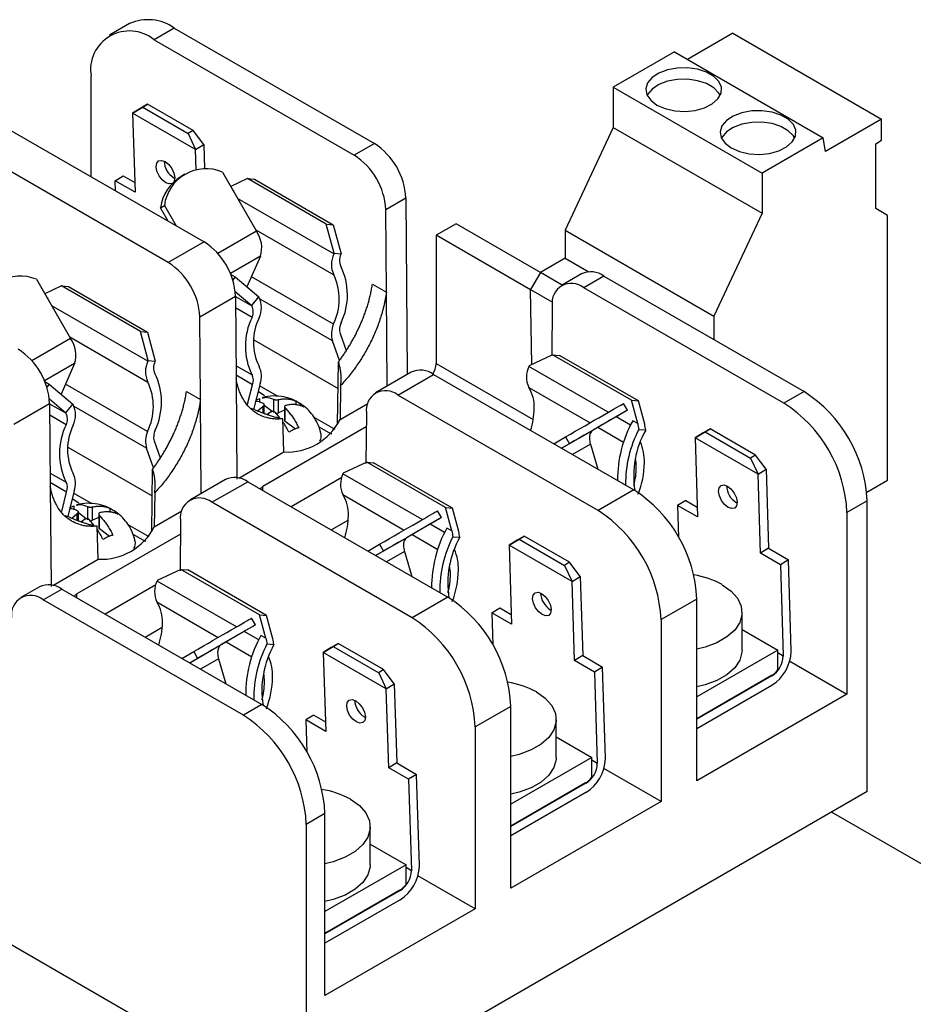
# Model space of a CAD drawing. Header units: millimetres. Extents: x 25 to 1092, y 25 to 838.
# Tile 18 of 19: x 958 to 1022, y 720 to 790. Entities that reach past the tile are written whole.
import ezdxf

# ---------------------------------------------------------------- set-up
doc = ezdxf.new("R2010")
doc.units = ezdxf.units.MM
doc.header["$LTSCALE"] = 4

msp = doc.modelspace()

# ---------------------------------------------------------------- linework, layer by layer
for p, q in [((966.247, 790.136), (964.812, 789.307)), ((969.421, 789.821), (967.986, 788.993)), ((969.421, 789.821), (983.692, 781.583)), ((1009.237, 789.456), (1006.002, 787.589)), ((1009.237, 789.456), (1019.844, 783.333)), ((967.986, 788.993), (982.257, 780.755)), ((1005.082, 788.119), (1000.719, 785.6)), ((1005.082, 788.119), (1015.689, 781.996)), ((963.496, 779.226), (963.496, 786.4)), ((1000.719, 785.6), (1011.326, 779.477)), ((1000.719, 785.6), (1000.719, 782.743)), ((966.463, 783.756), (967.181, 784.174)), ((967.037, 784.111), (966.463, 783.756)), ((967.533, 784.392), (967.037, 784.111)), ((967.181, 784.174), (967.533, 784.392)), ((967.181, 784.174), (970.413, 782.308)), ((970.766, 782.526), (967.533, 784.392)), ((966.463, 783.756), (966.637, 778.115)), ((970.953, 781.164), (966.463, 783.756)), ((957.282, 782.813), (971.552, 774.575)), ((1000.719, 782.743), (997.29, 775.411)), ((1000.719, 782.743), (1011.326, 776.62)), ((1019.844, 783.333), (1015.851, 781.028)), ((1019.844, 781.819), (1019.844, 783.333)), ((970.766, 782.526), (970.413, 782.308)), ((970.413, 782.308), (970.953, 781.164)), ((971.528, 781.519), (970.766, 782.526)), ((1015.689, 781.996), (1011.326, 779.477)), ((1015.851, 781.028), (1015.689, 781.996)), ((969.006, 773.105), (954.735, 781.343)), ((970.953, 781.164), (971.528, 781.519)), ((971.528, 781.519), (971.581, 779.783)), ((983.692, 781.583), (982.257, 780.755)), ((1019.422, 781.576), (1019.844, 781.819)), ((1019.422, 776.955), (1019.422, 781.576)), ((970.998, 779.715), (970.953, 781.164)), ((965.218, 778.934), (965.792, 779.289)), ((965.792, 779.289), (966.615, 778.813)), ((970.192, 779.403), (969.913, 779.242)), ((972.856, 779.56), (975.295, 775.336)), ((1011.326, 779.477), (1011.326, 776.62)), ((965.24, 778.219), (965.218, 778.934)), ((966.637, 778.115), (965.218, 778.934)), ((969.395, 779.149), (969.462, 779.114)), ((974.644, 779.087), (973.455, 778.523)), ((980.266, 775.842), (974.644, 779.087)), ((974.644, 779.087), (975.142, 779.043)), ((975.142, 779.043), (980.764, 775.797)), ((973.588, 778.291), (973.66, 778.25)), ((973.66, 778.25), (973.641, 778.201)), ((968.445, 777.014), (968.725, 777.176)), ((968.725, 777.176), (969.563, 775.723)), ((980.804, 773.716), (973.944, 777.676)), ((984.502, 776.889), (985.937, 777.717)), ((985.937, 777.717), (986.032, 765.118)), ((969.004, 776.046), (968.445, 777.014)), ((984.546, 770.989), (984.502, 776.889)), ((1011.326, 776.62), (1007.896, 769.288)), ((1020.27, 776.465), (1019.422, 776.955)), ((1020.27, 757.602), (1020.27, 776.465)), ((980.823, 773.764), (980.266, 775.842)), ((980.266, 775.842), (980.764, 775.797)), ((980.764, 775.797), (981.32, 773.719)), ((989.511, 775.863), (988.097, 775.046)), ((995.522, 772.393), (989.511, 775.863)), ((975.295, 775.336), (972.537, 773.744)), ((975.231, 775.446), (980.796, 772.233)), ((994.827, 771.161), (988.097, 775.046)), ((988.097, 775.046), (988.097, 765.901)), ((997.29, 775.411), (1007.896, 769.288)), ((997.29, 775.411), (997.29, 773.414)), ((971.552, 774.575), (969.006, 773.105)), ((980.804, 773.716), (980.823, 773.764)), ((980.823, 773.764), (981.32, 773.719)), ((981.32, 773.719), (981.302, 773.671)), ((975.578, 773.553), (973.432, 772.314)), ((975.578, 773.553), (974.613, 771.376)), ((997.29, 773.414), (995.522, 772.393)), ((997.29, 773.414), (998.973, 772.442)), ((973.444, 772.286), (973.775, 772.095)), ((995.522, 772.393), (994.827, 771.19)), ((997.078, 771.495), (995.522, 772.393)), ((998.465, 772.296), (997.03, 771.467)), ((959.605, 771.911), (962.044, 767.686)), ((973.775, 772.095), (973.597, 771.873)), ((973.775, 772.095), (975.446, 770.66)), ((980.767, 768.703), (974.923, 772.077)), ((983.551, 771.563), (984.546, 770.989)), ((1000.052, 772.138), (998.617, 771.31)), ((1000.052, 772.138), (1014.323, 763.9)), ((961.393, 771.437), (960.203, 770.873)), ((967.015, 768.192), (961.393, 771.437)), ((961.393, 771.437), (961.891, 771.393)), ((961.891, 771.393), (967.512, 768.148)), ((973.777, 771.047), (974.948, 770.041)), ((984.597, 764.289), (984.546, 770.989)), ((994.827, 771.19), (996.386, 770.29)), ((994.909, 765.826), (994.827, 771.19)), ((1012.888, 763.072), (998.617, 771.31)), ((960.337, 770.641), (960.409, 770.6)), ((960.409, 770.6), (960.39, 770.551)), ((971.251, 769.239), (973.797, 770.709)), ((973.797, 770.709), (973.842, 764.809)), ((973.797, 770.689), (974.967, 770.014)), ((974.948, 770.041), (975.446, 770.66)), ((975.446, 770.66), (975.464, 770.633)), ((980.7, 767.516), (975.543, 770.494)), ((967.553, 766.066), (960.692, 770.026)), ((974.971, 769.196), (973.804, 769.869)), ((974.967, 770.014), (974.948, 770.041)), ((996.372, 770.036), (996.346, 766.508)), ((971.295, 763.339), (971.251, 769.239)), ((1007.896, 769.288), (1007.896, 767.61)), ((967.571, 766.114), (967.015, 768.192)), ((967.015, 768.192), (967.512, 768.148)), ((967.512, 768.148), (968.069, 766.07)), ((981.244, 768.045), (981.676, 766.831)), ((962.044, 767.686), (959.286, 766.094)), ((961.98, 767.797), (967.545, 764.584)), ((975.099, 767.6), (981.106, 764.132)), ((981.196, 766.123), (980.7, 767.516)), ((962.327, 765.903), (960.181, 764.664)), ((962.327, 765.903), (961.361, 763.726)), ((967.553, 766.066), (967.571, 766.114)), ((967.571, 766.114), (968.069, 766.07)), ((968.069, 766.07), (968.05, 766.021)), ((981.075, 761.56), (981.129, 766.023)), ((988.097, 765.901), (995.017, 761.906)), ((996.394, 766.531), (994.724, 765.739)), ((1002.016, 763.286), (996.394, 766.531)), ((996.394, 766.531), (996.892, 766.486)), ((1002.514, 763.241), (996.892, 766.486)), ((973.835, 765.748), (974.971, 765.092)), ((986.326, 765.288), (983.779, 763.817)), ((994.724, 765.739), (994.705, 765.691)), ((1000.357, 762.428), (994.705, 765.691)), ((960.193, 764.636), (960.524, 764.445)), ((960.524, 764.445), (960.346, 764.223)), ((960.524, 764.445), (962.194, 763.01)), ((975.008, 764.391), (973.84, 765.066)), ((973.842, 764.807), (973.895, 757.667)), ((975.547, 764.471), (975.085, 762.64)), ((985.366, 763.66), (987.913, 765.13)), ((987.913, 765.13), (1002.183, 756.892)), ((967.515, 761.054), (961.672, 764.427)), ((970.3, 763.914), (971.295, 763.339)), ((970.3, 763.912), (970.3, 763.914)), ((974.66, 763.01), (975.008, 764.391)), ((975.412, 763.933), (975.871, 763.619)), ((976.779, 763.571), (975.506, 764.306)), ((981.285, 764.339), (981.25, 761.913)), ((994.698, 764.208), (999.069, 761.685)), ((1014.323, 763.9), (1012.888, 763.072)), ((957.999, 761.589), (960.546, 763.059)), ((960.526, 763.397), (961.697, 762.391)), ((960.546, 763.059), (960.591, 757.16)), ((960.546, 763.039), (961.715, 762.364)), ((971.295, 763.339), (971.295, 763.337)), ((971.345, 756.64), (971.295, 763.337)), ((975.248, 763.287), (975.538, 763.414)), ((975.538, 763.137), (975.538, 763.414)), ((976.499, 763.36), (976.499, 762.407)), ((976.855, 762.379), (976.855, 763.332)), ((978.119, 762.934), (978.119, 763.215)), ((981.25, 761.913), (983.214, 763.047)), ((999.637, 755.422), (985.366, 763.66)), ((1001.724, 762.572), (1001.445, 763.056)), ((1002.016, 763.286), (1002.514, 763.241)), ((1002.461, 761.623), (1002.016, 763.286)), ((1002.959, 761.579), (1002.514, 763.241)), ((961.697, 762.391), (962.194, 763.01)), ((961.715, 762.364), (961.697, 762.391)), ((962.194, 763.01), (962.213, 762.984)), ((967.449, 759.867), (962.291, 762.844)), ((975.205, 762.603), (974.905, 762.696)), ((975.368, 762.541), (975.744, 762.844)), ((975.744, 762.844), (975.744, 762.396)), ((975.844, 762.358), (975.844, 762.982)), ((976.406, 762.478), (975.844, 762.905)), ((976.282, 762.436), (976.074, 762.269)), ((976.942, 762.026), (976.638, 762.409)), ((977.293, 762.572), (976.855, 762.379)), ((977.293, 762.828), (977.293, 761.854)), ((977.345, 761.765), (977.345, 762.719)), ((983.121, 762.386), (983.094, 758.778)), ((1001.724, 762.572), (999.285, 761.164)), ((961.72, 761.546), (960.552, 762.22)), ((977.245, 759.601), (977.174, 761.965)), ((978.069, 761.216), (977.345, 761.765)), ((980.893, 761.196), (979.396, 762.06)), ((1001.95, 761.508), (1000.916, 762.105)), ((1002.461, 761.623), (1002.109, 761.826)), ((983.114, 761.382), (975.745, 757.128)), ((979.726, 761.393), (980.609, 760.883)), ((997.035, 759.864), (999.285, 761.164)), ((999.628, 761.362), (1001.46, 760.305)), ((1002.541, 761.211), (1003.034, 761.167)), ((1006.551, 760.614), (1007.268, 761.032)), ((1007.125, 760.968), (1006.551, 760.614)), ((1007.621, 761.25), (1007.125, 760.968)), ((1007.268, 761.032), (1007.621, 761.25)), ((1007.268, 761.032), (1010.501, 759.166)), ((1010.854, 759.384), (1007.621, 761.25)), ((967.993, 760.395), (968.426, 759.18)), ((980.631, 760.913), (980.652, 760.925)), ((996.476, 760.187), (997.314, 760.671)), ((997.314, 760.671), (997.593, 760.187)), ((1006.551, 760.614), (1006.725, 754.972)), ((1011.041, 758.022), (1006.551, 760.614)), ((961.848, 759.951), (967.855, 756.483)), ((967.945, 758.473), (967.449, 759.867)), ((974.024, 757.742), (977.245, 759.601)), ((997.593, 760.187), (997.034, 759.865)), ((999.089, 760.152), (997.812, 759.416)), ((999.089, 760.152), (999.609, 758.378)), ((983.143, 758.881), (981.473, 758.089)), ((988.765, 755.636), (983.143, 758.881)), ((983.143, 758.881), (983.641, 758.837)), ((989.263, 755.591), (983.641, 758.837)), ((1010.854, 759.384), (1010.501, 759.166)), ((1010.501, 759.166), (1011.041, 758.022)), ((1011.615, 758.376), (1010.854, 759.384)), ((967.824, 753.91), (967.878, 758.374)), ((1011.041, 758.022), (1011.615, 758.376)), ((1011.615, 758.376), (1011.789, 752.735)), ((960.583, 758.099), (961.72, 757.443)), ((961.757, 756.741), (960.589, 757.416)), ((973.074, 757.638), (970.528, 756.168)), ((972.115, 756.01), (974.662, 757.481)), ((974.662, 757.481), (988.932, 749.242)), ((981.367, 757.781), (977.754, 755.695)), ((981.473, 758.089), (981.454, 758.041)), ((987.106, 754.778), (981.454, 758.041)), ((1011.215, 752.38), (1011.041, 758.022)), ((1018.782, 756.743), (1020.27, 757.602)), ((960.591, 757.158), (960.644, 750.018)), ((961.409, 755.36), (961.757, 756.741)), ((962.296, 756.821), (961.834, 754.991)), ((975.745, 756.855), (975.745, 757.128)), ((1002.183, 756.892), (999.637, 755.422)), ((962.16, 756.283), (962.62, 755.969)), ((963.528, 755.922), (962.255, 756.657)), ((968.034, 756.689), (967.999, 754.263)), ((981.447, 756.559), (985.818, 754.035)), ((1005.88, 756.146), (1005.306, 755.792)), ((1005.88, 756.146), (1006.703, 755.671)), ((1018.813, 756.123), (1017.378, 755.295)), ((1018.813, 735.383), (1018.813, 756.123)), ((961.997, 755.637), (962.287, 755.764)), ((962.287, 755.487), (962.287, 755.764)), ((962.593, 754.708), (962.593, 755.332)), ((963.248, 755.71), (963.248, 754.757)), ((963.604, 754.73), (963.604, 755.682)), ((964.868, 755.284), (964.868, 755.565)), ((967.999, 754.263), (969.962, 755.397)), ((986.385, 747.772), (972.115, 756.01)), ((988.473, 754.922), (988.194, 755.406)), ((988.765, 755.636), (989.263, 755.591)), ((989.21, 753.973), (988.765, 755.636)), ((989.708, 753.929), (989.263, 755.591)), ((1005.306, 755.792), (1005.376, 753.51)), ((1006.725, 754.972), (1005.306, 755.792)), ((1009.483, 756.007), (1009.55, 755.972)), ((961.954, 754.954), (961.654, 755.046)), ((962.117, 754.891), (962.492, 755.194)), ((962.492, 755.194), (962.492, 754.746)), ((963.155, 754.828), (962.593, 755.255)), ((963.031, 754.787), (962.823, 754.619)), ((963.69, 754.376), (963.387, 754.759)), ((964.042, 754.922), (963.604, 754.73)), ((964.042, 755.178), (964.042, 754.204)), ((964.094, 754.116), (964.094, 755.07)), ((969.87, 754.737), (969.843, 751.128)), ((980.61, 754.047), (981.826, 754.749)), ((988.473, 754.922), (986.034, 753.514)), ((1017.378, 755.295), (1017.378, 742.332)), ((963.994, 751.951), (963.923, 754.315)), ((964.818, 753.567), (964.094, 754.116)), ((967.642, 753.547), (966.145, 754.411)), ((988.699, 753.859), (987.665, 754.456)), ((989.21, 753.973), (988.858, 754.177)), ((969.862, 753.732), (962.494, 749.478)), ((966.475, 753.744), (967.358, 753.234)), ((967.38, 753.263), (967.401, 753.275)), ((983.783, 752.215), (986.034, 753.514)), ((986.377, 753.712), (988.209, 752.655)), ((989.29, 753.561), (989.783, 753.517)), ((993.3, 752.964), (994.017, 753.382)), ((993.874, 753.319), (993.3, 752.964)), ((994.37, 753.6), (993.874, 753.319)), ((994.017, 753.382), (994.37, 753.6)), ((994.017, 753.382), (997.25, 751.516)), ((997.603, 751.734), (994.37, 753.6)), ((983.224, 752.537), (984.063, 753.022)), ((984.342, 752.538), (983.783, 752.215)), ((984.063, 753.022), (984.342, 752.538)), ((985.837, 752.503), (984.561, 751.766)), ((985.837, 752.503), (986.358, 750.729)), ((993.3, 752.964), (993.473, 747.323)), ((997.79, 750.372), (993.3, 752.964)), ((1011.789, 752.735), (1011.215, 752.38)), ((1011.789, 752.735), (1013.208, 751.916)), ((960.773, 750.092), (963.994, 751.951)), ((1012.634, 751.561), (1011.215, 752.38)), ((1013.208, 751.916), (1012.634, 751.561)), ((1013.408, 745.426), (1013.208, 751.916)), ((969.892, 751.232), (968.222, 750.439)), ((975.514, 747.986), (969.892, 751.232)), ((969.892, 751.232), (970.39, 751.187)), ((976.011, 747.942), (970.39, 751.187)), ((997.603, 751.734), (997.25, 751.516)), ((997.25, 751.516), (997.79, 750.372)), ((998.364, 750.727), (997.603, 751.734)), ((1012.634, 751.561), (1012.833, 745.071)), ((968.222, 750.439), (968.203, 750.391)), ((997.79, 750.372), (998.364, 750.727)), ((998.364, 750.727), (998.538, 745.085)), ((959.823, 749.988), (958.494, 749.221)), ((960.081, 749.064), (961.411, 749.831)), ((961.411, 749.831), (975.681, 741.593)), ((968.116, 750.131), (964.503, 748.046)), ((973.854, 747.129), (968.203, 750.391)), ((997.964, 744.731), (997.79, 750.372)), ((974.352, 740.825), (960.081, 749.064)), ((962.494, 749.205), (962.494, 749.478)), ((988.932, 749.242), (986.385, 747.772)), ((1006.673, 749.115), (1004.127, 747.645)), ((1006.673, 736.153), (1006.673, 749.115)), ((968.195, 748.909), (972.567, 746.385)), ((992.055, 748.142), (992.629, 748.497)), ((992.629, 748.497), (993.452, 748.021)), ((996.232, 748.357), (996.299, 748.322)), ((975.222, 747.273), (974.942, 747.757)), ((975.514, 747.986), (976.011, 747.942)), ((975.959, 746.324), (975.514, 747.986)), ((976.457, 746.279), (976.011, 747.942)), ((992.055, 748.142), (992.125, 745.86)), ((993.473, 747.323), (992.055, 748.142)), ((1004.127, 747.645), (1004.127, 734.682)), ((1009.901, 745.474), (1009.901, 748.17)), ((967.359, 746.397), (968.575, 747.099)), ((975.222, 747.273), (972.783, 745.864)), ((1009.901, 746.941), (1012.448, 745.47)), ((975.448, 746.209), (974.413, 746.806)), ((975.959, 746.324), (975.607, 746.527)), ((970.532, 744.565), (972.783, 745.864)), ((973.126, 746.062), (974.958, 745.005)), ((976.039, 745.911), (976.532, 745.867)), ((980.049, 745.314), (980.766, 745.733)), ((980.623, 745.669), (980.049, 745.314)), ((981.119, 745.95), (980.623, 745.669)), ((980.766, 745.733), (981.119, 745.95)), ((980.766, 745.733), (983.999, 743.866)), ((984.352, 744.084), (981.119, 745.95)), ((969.973, 744.888), (970.812, 745.372)), ((971.091, 744.888), (970.532, 744.565)), ((970.812, 745.372), (971.091, 744.888)), ((972.586, 744.853), (971.31, 744.116)), ((972.586, 744.853), (973.107, 743.079)), ((980.049, 745.314), (980.222, 739.673)), ((984.539, 742.722), (980.049, 745.314)), ((998.538, 745.085), (997.964, 744.731)), ((998.538, 745.085), (999.957, 744.266)), ((1012.448, 745.47), (1006.673, 742.136)), ((1012.448, 744.073), (1012.448, 745.47)), ((1012.448, 745.293), (1012.833, 745.071)), ((1012.833, 745.071), (1012.834, 745.038)), ((984.352, 744.084), (983.999, 743.866)), ((985.113, 743.077), (984.352, 744.084)), ((999.382, 743.911), (997.964, 744.731)), ((999.957, 744.266), (999.382, 743.911)), ((1000.157, 737.776), (999.957, 744.266)), ((1013.3, 744.686), (1017.378, 742.332)), ((983.999, 743.866), (984.539, 742.722)), ((999.382, 743.911), (999.582, 737.421)), ((1011.998, 743.655), (1006.673, 740.581)), ((1012.026, 743.639), (1006.673, 740.549)), ((1012.026, 743.639), (1011.998, 743.655)), ((984.539, 742.722), (985.113, 743.077)), ((984.712, 737.081), (984.539, 742.722)), ((985.113, 743.077), (985.287, 737.436)), ((1006.673, 739.885), (1012.026, 742.975)), ((1017.378, 742.332), (1006.673, 736.153)), ((975.681, 741.593), (974.352, 740.825)), ((993.422, 741.465), (990.875, 739.995)), ((993.422, 728.503), (993.422, 741.465)), ((979.378, 740.847), (978.803, 740.492)), ((979.378, 740.847), (980.201, 740.372)), ((982.981, 740.707), (983.048, 740.672)), ((978.803, 740.492), (978.874, 738.21)), ((980.222, 739.673), (978.803, 740.492)), ((990.875, 739.995), (990.875, 727.033)), ((996.65, 737.824), (996.65, 740.521)), ((996.65, 739.291), (999.197, 737.82)), ((999.197, 737.82), (993.422, 734.487)), ((999.197, 736.423), (999.197, 737.82)), ((1000.157, 737.721), (1000.157, 737.776)), ((985.287, 737.436), (984.712, 737.081)), ((986.131, 736.262), (984.712, 737.081)), ((985.287, 737.436), (986.706, 736.616)), ((999.197, 737.643), (999.582, 737.421)), ((999.582, 737.421), (999.583, 737.389)), ((986.706, 736.616), (986.131, 736.262)), ((986.905, 730.126), (986.706, 736.616)), ((1004.127, 734.682), (1000.049, 737.037)), ((986.131, 736.262), (986.331, 729.771)), ((998.747, 736.005), (993.422, 732.931)), ((998.774, 735.989), (993.422, 732.899)), ((998.774, 735.989), (998.747, 736.005)), ((1018.813, 735.383), (978.842, 712.308)), ((998.774, 735.325), (993.422, 732.235)), ((1004.127, 734.682), (993.422, 728.503)), ((980.171, 733.816), (978.842, 733.048)), ((980.171, 720.853), (980.171, 733.816)), ((1030.347, 725.795), (1016.275, 733.918)), ((978.842, 733.048), (978.842, 712.308)), ((983.399, 730.175), (983.399, 732.871)), ((983.399, 731.641), (985.946, 730.171)), ((985.946, 730.171), (980.171, 726.837)), ((985.946, 728.773), (985.946, 730.171)), ((978.842, 712.308), (948.799, 729.651)), ((985.946, 729.994), (986.331, 729.771)), ((986.331, 729.771), (986.331, 729.739)), ((990.875, 727.033), (986.797, 729.387)), ((985.496, 728.355), (980.171, 725.281)), ((985.523, 728.339), (980.171, 725.249)), ((985.523, 728.339), (985.496, 728.355)), ((985.523, 727.675), (980.171, 724.586)), ((990.875, 727.033), (980.171, 720.853))]:
    msp.add_line(p, q)
at = {"flags": 128}
for points in [[(1003.83, 784.335), (1004.416, 784.079), (1005.1, 783.923), (1005.832, 783.879), (1006.556, 783.952), (1007.22, 784.134), (1007.774, 784.413), (1008.178, 784.768), (1008.4, 785.172), (1008.425, 785.597), (1008.251, 786.009), (1007.891, 786.379), (1007.371, 786.679), (1006.73, 786.887), (1006.016, 786.988), (1005.281, 786.973), (1004.58, 786.845), (1003.965, 786.612), (1003.482, 786.292), (1003.166, 785.909), (1003.041, 785.49), (1003.116, 785.068), (1003.386, 784.673), (1003.83, 784.335)], [(1008.345, 785.029), (1008.251, 785.192), (1007.891, 785.562), (1007.371, 785.863), (1006.73, 786.071), (1006.016, 786.171), (1005.281, 786.157), (1004.58, 786.028), (1003.965, 785.795), (1003.482, 785.476), (1003.166, 785.092), (1003.134, 785.029)], [(1009.134, 781.274), (1009.719, 781.017), (1010.403, 780.861), (1011.135, 780.818), (1011.86, 780.89), (1012.524, 781.072), (1013.078, 781.351), (1013.481, 781.706), (1013.703, 782.111), (1013.729, 782.535), (1013.554, 782.947), (1013.194, 783.317), (1012.674, 783.618), (1012.033, 783.826), (1011.319, 783.926), (1010.584, 783.912), (1009.883, 783.783), (1009.268, 783.55), (1008.785, 783.231), (1008.469, 782.847), (1008.344, 782.429), (1008.42, 782.007), (1008.689, 781.612), (1009.134, 781.274)], [(1013.648, 781.967), (1013.554, 782.131), (1013.194, 782.501), (1012.674, 782.801), (1012.033, 783.009), (1011.319, 783.11), (1010.584, 783.095), (1009.883, 782.967), (1009.268, 782.734), (1008.785, 782.414), (1008.469, 782.031), (1008.437, 781.967)], [(968.821, 778.794), (968.565, 778.998), (968.344, 779.286), (968.193, 779.614), (968.133, 779.931), (968.175, 780.19), (968.311, 780.352), (968.522, 780.391), (968.775, 780.301)], [(968.775, 780.301), (969.031, 780.097), (969.251, 779.809), (969.403, 779.482), (969.462, 779.164), (969.421, 778.905), (969.398, 778.86)], [(969.278, 778.74), (969.074, 778.705), (968.821, 778.794)], [(999.977, 762.209), (1000.253, 762.368), (1000.507, 762.515), (1000.736, 762.647), (1000.938, 762.764), (1001.111, 762.864), (1001.255, 762.946), (1001.366, 763.011), (1001.445, 763.056)], [(1001.724, 762.572), (1001.646, 762.527), (1001.534, 762.462), (1001.391, 762.38), (1001.217, 762.28), (1001.015, 762.163), (1000.786, 762.031), (1000.533, 761.884), (1000.257, 761.725)], [(997.314, 760.671), (997.662, 760.872), (998.012, 761.075), (998.361, 761.276), (998.706, 761.475), (999.043, 761.67), (999.369, 761.858), (999.682, 762.038), (999.977, 762.209)], [(1000.257, 761.725), (999.961, 761.555), (999.649, 761.374), (999.323, 761.186), (998.986, 760.991), (998.641, 760.792), (998.292, 760.591), (997.941, 760.388), (997.593, 760.187)], [(1008.909, 755.652), (1008.653, 755.856), (1008.432, 756.144), (1008.281, 756.471), (1008.221, 756.789), (1008.263, 757.048), (1008.399, 757.209), (1008.61, 757.248), (1008.862, 757.159)], [(1008.862, 757.159), (1009.119, 756.955), (1009.339, 756.667), (1009.491, 756.339), (1009.55, 756.022), (1009.508, 755.763), (1009.372, 755.601), (1009.161, 755.562), (1008.909, 755.652)], [(986.726, 754.559), (987.002, 754.719), (987.256, 754.865), (987.485, 754.997), (987.687, 755.114), (987.86, 755.214), (988.003, 755.297), (988.115, 755.361), (988.194, 755.406)], [(988.473, 754.922), (988.394, 754.877), (988.283, 754.813), (988.14, 754.73), (987.966, 754.63), (987.764, 754.513), (987.535, 754.381), (987.281, 754.235), (987.005, 754.075)], [(984.063, 753.022), (984.411, 753.223), (984.761, 753.425), (985.11, 753.626), (985.455, 753.825), (985.792, 754.02), (986.118, 754.208), (986.431, 754.389), (986.726, 754.559)], [(987.005, 754.075), (986.71, 753.905), (986.398, 753.724), (986.071, 753.536), (985.734, 753.341), (985.39, 753.142), (985.04, 752.941), (984.69, 752.739), (984.342, 752.538)], [(1008.487, 750.14), (1009.122, 749.688), (1009.58, 749.169), (1009.841, 748.606), (1009.894, 748.024), (1009.736, 747.449), (1009.375, 746.905), (1008.825, 746.417), (1008.112, 746.005), (1007.266, 745.688), (1006.673, 745.542)], [(995.658, 748.002), (995.402, 748.206), (995.181, 748.494), (995.029, 748.822), (994.97, 749.139), (995.012, 749.398), (995.148, 749.56), (995.359, 749.599), (995.611, 749.509)], [(995.611, 749.509), (995.867, 749.305), (996.088, 749.017), (996.24, 748.69), (996.299, 748.372), (996.257, 748.113), (996.121, 747.952), (995.91, 747.913), (995.658, 748.002)], [(973.475, 746.91), (973.751, 747.069), (974.004, 747.215), (974.233, 747.347), (974.436, 747.464), (974.609, 747.564), (974.752, 747.647), (974.864, 747.711), (974.942, 747.757)], [(970.812, 745.372), (971.16, 745.573), (971.51, 745.775), (971.859, 745.977), (972.204, 746.176), (972.541, 746.37), (972.867, 746.559), (973.179, 746.739), (973.475, 746.91)], [(975.222, 747.273), (975.143, 747.227), (975.032, 747.163), (974.888, 747.08), (974.715, 746.98), (974.513, 746.863), (974.284, 746.731), (974.03, 746.585), (973.754, 746.426)], [(973.754, 746.426), (973.459, 746.255), (973.146, 746.075), (972.82, 745.886), (972.483, 745.692), (972.138, 745.493), (971.789, 745.291), (971.439, 745.089), (971.091, 744.888)], [(1009.901, 745.474), (1009.894, 745.328), (1009.736, 744.753), (1009.375, 744.209), (1008.825, 743.721), (1008.112, 743.309), (1007.266, 742.992), (1006.673, 742.845)], [(995.236, 742.491), (995.871, 742.038), (996.329, 741.519), (996.59, 740.956), (996.643, 740.375), (996.485, 739.799), (996.124, 739.256), (995.574, 738.767), (994.861, 738.355), (994.015, 738.038), (993.422, 737.892)], [(982.406, 740.352), (982.15, 740.557), (981.93, 740.844), (981.778, 741.172), (981.719, 741.49), (981.76, 741.749), (981.897, 741.91), (982.108, 741.949), (982.36, 741.859)], [(982.36, 741.859), (982.616, 741.655), (982.837, 741.367), (982.988, 741.04), (983.048, 740.722), (983.006, 740.463), (982.87, 740.302), (982.659, 740.263), (982.406, 740.352)], [(996.65, 737.824), (996.643, 737.679), (996.485, 737.103), (996.124, 736.559), (995.574, 736.071), (994.861, 735.659), (994.015, 735.342), (993.422, 735.196)], [(981.985, 734.841), (982.62, 734.388), (983.078, 733.869), (983.339, 733.307), (983.392, 732.725), (983.234, 732.15), (982.873, 731.606), (982.323, 731.118), (981.61, 730.706), (980.763, 730.388), (980.171, 730.242)], [(983.399, 730.175), (983.392, 730.029), (983.234, 729.453), (982.873, 728.91), (982.323, 728.421), (981.61, 728.009), (980.763, 727.692), (980.171, 727.546)]]:
    msp.add_lwpolyline(points, dxfattribs=at)
for centre, radius, start, end in [((967.561, 787.225), 3.194, 54.38242, 114.30712), ((966.234, 786.844), 2.773, 50.79671, 189.21404), ((981.057, 777.468), 4.886, 2.9181, 57.37063), ((979.622, 776.64), 4.886, 2.9181, 57.37063), ((970.141, 780.373), 1.434, 181.49588, 238.67371), ((971.534, 776.577), 3.119, 121.31529, 171.94457), ((971.698, 776.796), 2.997, 67.26929, 172.72534), ((973.536, 774.142), 2.126, 343.89271, 34.14973), ((968.918, 770.46), 4.886, 2.9181, 57.37063), ((982.313, 772.967), 1.685, 153.6077, 205.80493), ((982.14, 773.255), 0.936, 153.6077, 205.80493), ((966.371, 768.99), 4.886, 2.9181, 57.37063), ((977.195, 770.499), 3.997, 333.31309, 25.72), ((977.126, 770.804), 4.645, 334.6398, 26.10076), ((999.126, 770.875), 1.566, 53.73572, 114.95382), ((958.447, 769.146), 2.997, 67.26929, 172.72534), ((997.741, 770.24), 1.383, 50.67804, 188.46655), ((973.984, 769.889), 1.657, 333.89323, 26.69764), ((974.144, 769.601), 0.92, 333.89323, 26.69764), ((979.189, 767.144), 4.691, 154.06396, 205.93604), ((979.022, 767.433), 3.948, 154.06396, 205.93604), ((982.491, 768.011), 1.858, 158.1319, 195.44891), ((982.316, 768.323), 1.107, 153.64519, 194.54522), ((960.284, 766.493), 2.126, 343.89271, 34.14973), ((955.667, 762.811), 4.886, 2.9181, 57.37063), ((969.062, 765.317), 1.685, 153.6077, 205.80493), ((968.889, 765.605), 0.936, 153.6077, 205.80493), ((986.626, 765.957), 1.473, 327.15972, 357.81143), ((963.874, 763.154), 4.645, 334.6398, 26.10076), ((974.12, 765.004), 1.524, 339.53211, 27.45634), ((986.986, 763.867), 1.566, 53.73572, 114.95382), ((996.214, 764.942), 1.685, 153.6077, 205.80493), ((963.944, 762.849), 3.997, 333.31309, 25.72), ((974.21, 764.7), 0.856, 338.86349, 27.27644), ((984.49, 762.59), 1.383, 50.67804, 188.46655), ((992.415, 762.812), 2.676, 357.76522, 31.44974), ((1009.064, 755.679), 9.759, 2.60548, 57.39452), ((1007.629, 754.851), 9.759, 2.60548, 57.39452), ((960.893, 761.951), 0.92, 333.89323, 26.69764), ((960.733, 762.239), 1.657, 333.89323, 26.69764), ((976.701, 762.755), 0.406, 258.73359, 292.28421), ((989.653, 762.797), 5.436, 342.21983, 359.05509), ((977.464, 763.847), 4.252, 267.05645, 332.93817), ((977.407, 761.861), 0.113, 183.32921, 237.24855), ((1009.632, 757.643), 8.608, 150.92157, 180.54582), ((965.938, 759.494), 4.691, 154.06396, 205.93604), ((965.771, 759.784), 3.948, 154.06396, 205.93604), ((969.24, 760.362), 1.858, 158.1319, 195.44891), ((969.064, 760.673), 1.107, 153.64519, 194.54522), ((999.658, 760.645), 0.639, 125.69804, 185.62038), ((1010.019, 757.34), 8.421, 152.63449, 180.75364), ((1008.843, 757.891), 6.669, 150.58373, 188.98774), ((1000.564, 760.601), 1.542, 180.68149, 196.89309), ((999.423, 758.915), 3.515, 358.77746, 23.18862), ((998.856, 758.524), 3.507, 359.7427, 10.08841), ((996.344, 758.958), 6.595, 338.95881, 358.97843), ((997.203, 758.565), 5.16, 345.11279, 359.37542), ((960.959, 757.05), 0.856, 338.86349, 27.27644), ((960.868, 757.354), 1.524, 339.53211, 27.45634), ((973.735, 756.218), 1.566, 53.73572, 114.95382), ((982.963, 757.292), 1.685, 153.6077, 205.80493), ((975.975, 756.697), 0.488, 118.06237, 147.45687), ((996.925, 748.671), 9.759, 2.60548, 57.39452), ((1010.229, 757.231), 1.434, 181.49588, 238.67371), ((971.238, 754.94), 1.383, 50.67804, 188.46655), ((979.163, 755.162), 2.676, 357.76522, 31.44974), ((994.378, 747.201), 9.759, 2.60548, 57.39452), ((963.45, 755.106), 0.406, 258.73359, 292.28421), ((976.402, 755.148), 5.436, 342.21983, 359.05509), ((964.213, 756.198), 4.252, 267.05645, 332.93817), ((964.155, 754.211), 0.113, 183.32921, 237.24855), ((996.381, 749.993), 8.608, 150.92157, 180.54582), ((986.407, 752.995), 0.639, 125.69804, 185.62038), ((996.768, 749.69), 8.421, 152.63449, 180.75364), ((995.592, 750.241), 6.669, 150.58373, 188.98774), ((987.313, 752.951), 1.542, 180.68149, 196.89309), ((986.172, 751.265), 3.515, 358.77746, 23.18862), ((985.605, 750.874), 3.507, 359.7427, 10.08841), ((983.093, 751.308), 6.595, 338.95881, 358.97843), ((983.952, 750.915), 5.16, 345.11279, 359.37542), ((1005.437, 744.581), 6.341, 61.24559, 80.76555), ((960.484, 748.568), 1.566, 53.73572, 114.95382), ((969.712, 749.642), 1.685, 153.6077, 205.80493), ((959.205, 747.993), 1.383, 50.67804, 188.46655), ((962.724, 749.048), 0.488, 118.06237, 147.45687), ((983.674, 741.022), 9.759, 2.60548, 57.39452), ((996.977, 749.581), 1.434, 181.49588, 238.67371), ((965.912, 747.512), 2.676, 357.76522, 31.44974), ((981.127, 739.552), 9.759, 2.60548, 57.39452), ((963.151, 747.498), 5.436, 342.21983, 359.05509), ((983.13, 742.344), 8.608, 150.92157, 180.54582), ((973.156, 745.345), 0.639, 125.69804, 185.62038), ((983.517, 742.041), 8.421, 152.63449, 180.75364), ((982.341, 742.592), 6.669, 150.58373, 188.98774), ((974.062, 745.301), 1.542, 180.68149, 196.89309), ((972.921, 743.616), 3.515, 358.77746, 23.18862), ((1010.406, 745.507), 3.006, 302.60548, 357.39452), ((1011.079, 745.118), 1.757, 302.60548, 357.39452), ((1011.613, 745.371), 1.796, 359.99225, 1.755), ((972.354, 743.225), 3.507, 359.7427, 10.08841), ((969.841, 743.658), 6.595, 338.95881, 358.97843), ((1011.201, 744.965), 1.534, 301.32735, 324.4466), ((970.701, 743.265), 5.16, 345.11279, 359.37542), ((992.186, 736.932), 6.341, 61.24559, 80.76555), ((970.422, 733.372), 9.759, 2.60548, 57.39452), ((983.726, 741.932), 1.434, 181.49588, 238.67371), ((969.093, 732.605), 9.759, 2.60548, 57.39452), ((997.155, 737.857), 3.006, 302.60548, 357.39452), ((997.828, 737.469), 1.757, 302.60548, 357.39452), ((997.949, 737.315), 1.534, 301.32735, 324.4466), ((978.935, 729.282), 6.341, 61.24559, 80.76555), ((983.904, 730.207), 3.006, 302.60548, 357.39452), ((985.11, 730.071), 1.796, 359.99225, 1.755), ((984.577, 729.819), 1.757, 302.60548, 357.39452), ((984.698, 729.665), 1.534, 301.32735, 324.4466)]:
    msp.add_arc(centre, radius, start, end)
for points, knots in [([(981.129, 766.023), (981.186, 766.099), (981.3, 766.252), (981.467, 766.489), (981.633, 766.734), (981.796, 766.987), (981.957, 767.249), (982.113, 767.519), (982.266, 767.797), (982.414, 768.082), (982.556, 768.374), (982.693, 768.673), (982.823, 768.978), (982.947, 769.289), (983.062, 769.605), (983.169, 769.925), (983.266, 770.249), (983.354, 770.575), (983.432, 770.904), (983.499, 771.235), (983.533, 771.453), (983.551, 771.563)], [0, 0, 0, 0, 0.045517, 0.091824, 0.138922, 0.186811, 0.23549, 0.284959, 0.335219, 0.38627, 0.438111, 0.490743, 0.544165, 0.598377, 0.653381, 0.709174, 0.765758, 0.823133, 0.881298, 0.940254, 1, 1, 1, 1]), ([(984.546, 770.989), (984.535, 770.909), (984.513, 770.748), (984.471, 770.505), (984.423, 770.261), (984.368, 770.015), (984.306, 769.768), (984.239, 769.519), (984.1, 769.052), (983.857, 768.365), (983.459, 767.472), (982.992, 766.602), (982.553, 765.914), (982.179, 765.395), (981.892, 765.027), (981.594, 764.672), (981.389, 764.45), (981.285, 764.339)], [0, 0, 0, 0, 0.035252, 0.070395, 0.105475, 0.140535, 0.17562, 0.210774, 0.246043, 0.372996, 0.500017, 0.626969, 0.75399, 0.815599, 0.876978, 0.938366, 1, 1, 1, 1]), ([(981.285, 764.339), (981.293, 764.394), (981.309, 764.504), (981.322, 764.672), (981.327, 764.84), (981.324, 765.008), (981.31, 765.218), (981.278, 765.466), (981.218, 765.75), (981.159, 765.933), (981.129, 766.023)], [0, 0, 0, 0, 0.09893, 0.197613, 0.296176, 0.394749, 0.493462, 0.664483, 0.833084, 1, 1, 1, 1]), ([(977.174, 761.965), (977.115, 761.96), (976.997, 761.949), (976.823, 761.944), (976.653, 761.948), (976.486, 761.96), (976.323, 761.981), (976.163, 762.01), (975.868, 762.082), (975.461, 762.24), (974.985, 762.561), (974.575, 762.987), (974.298, 763.425), (974.117, 763.816), (974.004, 764.127), (973.909, 764.456), (973.864, 764.69), (973.842, 764.807)], [0, 0, 0, 0, 0.034946, 0.069766, 0.104502, 0.139198, 0.173897, 0.208642, 0.243476, 0.370058, 0.496055, 0.623584, 0.750645, 0.813274, 0.875544, 0.937702, 1, 1, 1, 1]), ([(967.878, 758.374), (967.934, 758.448), (968.046, 758.598), (968.211, 758.831), (968.375, 759.073), (968.537, 759.324), (968.696, 759.584), (968.852, 759.851), (969.004, 760.127), (969.152, 760.411), (969.295, 760.703), (969.432, 761.001), (969.563, 761.306), (969.687, 761.618), (969.804, 761.935), (969.912, 762.257), (970.011, 762.583), (970.1, 762.913), (970.179, 763.245), (970.247, 763.579), (970.282, 763.8), (970.299, 763.911)], [0, 0, 0, 0, 0.044766, 0.090407, 0.136921, 0.184309, 0.232571, 0.281707, 0.331717, 0.382601, 0.434358, 0.48699, 0.540496, 0.594875, 0.650128, 0.706256, 0.763257, 0.821132, 0.879881, 0.939503, 1, 1, 1, 1]), ([(971.295, 763.337), (971.284, 763.256), (971.261, 763.095), (971.219, 762.849), (971.17, 762.602), (971.114, 762.353), (971.051, 762.102), (970.982, 761.849), (970.841, 761.379), (970.595, 760.69), (970.196, 759.797), (969.728, 758.931), (969.291, 758.249), (968.919, 757.734), (968.635, 757.37), (968.341, 757.019), (968.137, 756.799), (968.034, 756.689)], [0, 0, 0, 0, 0.035596, 0.07112, 0.106619, 0.14214, 0.177729, 0.213432, 0.249296, 0.376345, 0.503892, 0.629834, 0.756532, 0.817367, 0.878069, 0.938869, 1, 1, 1, 1]), ([(975.792, 763.049), (975.592, 763.137), (975.389, 763.227), (975.226, 763.19), (975.224, 763.19)], [0, 0, 0, 0, 0.989458, 1, 1, 1, 1]), ([(978.117, 763.212), (978.107, 763.218), (977.895, 763.354), (977.404, 763.503), (976.671, 763.61), (976.08, 763.587), (975.769, 763.479), (975.699, 763.455)], [0, 0, 0, 0, 0.014083, 0.303564, 0.603713, 0.91144, 1, 1, 1, 1]), ([(975.701, 763.45), (975.777, 763.474), (976.012, 763.547), (976.303, 763.435), (976.499, 763.36)], [0, 0, 0, 0, 0.3267, 1, 1, 1, 1]), ([(975.841, 762.959), (975.843, 762.968), (975.846, 762.987), (975.838, 763.012), (975.82, 763.033), (975.802, 763.044), (975.792, 763.049)], [0, 0, 0, 0, 0.252596, 0.496698, 0.742522, 1, 1, 1, 1]), ([(976.499, 763.36), (976.51, 763.355), (976.533, 763.346), (976.574, 763.335), (976.619, 763.326), (976.651, 763.323), (976.667, 763.321)], [0, 0, 0, 0, 0.258819, 0.515795, 0.758326, 1, 1, 1, 1]), ([(976.667, 763.321), (976.684, 763.321), (976.716, 763.319), (976.765, 763.32), (976.813, 763.324), (976.841, 763.329), (976.855, 763.332)], [0, 0, 0, 0, 0.241663, 0.484493, 0.741216, 1, 1, 1, 1]), ([(976.855, 763.332), (976.902, 763.342), (976.996, 763.361), (977.132, 763.378), (977.263, 763.388), (977.389, 763.39), (977.51, 763.384), (977.625, 763.37), (977.735, 763.351), (977.839, 763.325), (977.938, 763.294), (978.031, 763.257), (978.09, 763.229), (978.119, 763.215)], [0, 0, 0, 0, 0.1005427, 0.1991459, 0.295814, 0.3905518, 0.4833637, 0.5742538, 0.6632261, 0.7502841, 0.8354308, 0.9186688, 1, 1, 1, 1]), ([(979.62, 761.683), (979.568, 761.781), (979.428, 762.05), (979.118, 762.46), (978.673, 762.892), (978.304, 763.104), (978.117, 763.212)], [0, 0, 0, 0, 0.152963, 0.417503, 0.70326, 1, 1, 1, 1]), ([(978.119, 763.215), (978.148, 763.199), (978.208, 763.167), (978.298, 763.109), (978.388, 763.045), (978.478, 762.973), (978.568, 762.894), (978.627, 762.837), (978.657, 762.808)], [0, 0, 0, 0, 0.166634, 0.333317, 0.500021, 0.666721, 0.83339, 1, 1, 1, 1]), ([(975.205, 762.603), (975.269, 762.576), (975.398, 762.52), (975.593, 762.441), (975.792, 762.364), (975.992, 762.291), (976.225, 762.211), (976.487, 762.13), (976.745, 762.06), (976.974, 762.005), (977.106, 761.979), (977.174, 761.965)], [0, 0, 0, 0, 0.099975, 0.200459, 0.301612, 0.403595, 0.506562, 0.655073, 0.799745, 0.896986, 1, 1, 1, 1]), ([(975.744, 762.844), (975.757, 762.853), (975.782, 762.871), (975.811, 762.901), (975.832, 762.93), (975.838, 762.949), (975.841, 762.959)], [0, 0, 0, 0, 0.257893, 0.515504, 0.757827, 1, 1, 1, 1]), ([(976.47, 762.483), (976.454, 762.484), (976.421, 762.485), (976.372, 762.476), (976.324, 762.461), (976.296, 762.445), (976.282, 762.436)], [0, 0, 0, 0, 0.241985, 0.484234, 0.741933, 1, 1, 1, 1]), ([(976.638, 762.409), (976.627, 762.419), (976.606, 762.439), (976.565, 762.461), (976.519, 762.477), (976.487, 762.481), (976.47, 762.483)], [0, 0, 0, 0, 0.257412, 0.503214, 0.747339, 1, 1, 1, 1]), ([(977.296, 762.846), (977.294, 762.836), (977.292, 762.817), (977.3, 762.785), (977.317, 762.752), (977.336, 762.73), (977.345, 762.719)], [0, 0, 0, 0, 0.2418069, 0.484529, 0.7413133, 1, 1, 1, 1]), ([(977.368, 762.917), (977.358, 762.913), (977.34, 762.905), (977.319, 762.889), (977.303, 762.869), (977.298, 762.854), (977.296, 762.846)], [0, 0, 0, 0, 0.255428, 0.502395, 0.748143, 1, 1, 1, 1]), ([(977.345, 762.719), (977.379, 762.683), (977.448, 762.61), (977.55, 762.492), (977.651, 762.368), (977.751, 762.237), (977.849, 762.099), (977.946, 761.955), (978.04, 761.805), (978.132, 761.649), (978.222, 761.487), (978.278, 761.376), (978.307, 761.321)], [0, 0, 0, 0, 0.09594, 0.192747, 0.290438, 0.389024, 0.48852, 0.588936, 0.690283, 0.792571, 0.895808, 1, 1, 1, 1]), ([(978.657, 762.808), (978.621, 762.825), (978.549, 762.86), (978.433, 762.902), (978.308, 762.937), (978.175, 762.962), (978.034, 762.978), (977.885, 762.984), (977.729, 762.977), (977.564, 762.959), (977.451, 762.936), (977.394, 762.925)], [0, 0, 0, 0, 0.099668, 0.202185, 0.307554, 0.41578, 0.526869, 0.640828, 0.757664, 0.877386, 1, 1, 1, 1]), ([(977.599, 761.01), (977.476, 761.258), (977.348, 761.516), (977.187, 761.717), (977.181, 761.724)], [0, 0, 0, 0, 0.961093, 1, 1, 1, 1]), ([(979.886, 760.917), (979.819, 761.179), (979.751, 761.444), (979.621, 761.68), (979.62, 761.683)], [0, 0, 0, 0, 0.990484, 1, 1, 1, 1]), ([(978.307, 761.321), (978.266, 761.31), (978.186, 761.288), (978.065, 761.245), (977.946, 761.197), (977.828, 761.141), (977.713, 761.079), (977.637, 761.033), (977.599, 761.01)], [0, 0, 0, 0, 0.1727458, 0.3426934, 0.5101221, 0.6753078, 0.8385168, 1, 1, 1, 1]), ([(979.798, 761.146), (979.827, 761.063), (979.914, 760.808), (979.889, 760.534), (979.776, 760.371), (979.776, 760.37)], [0, 0, 0, 0, 0.326732, 0.998191, 1, 1, 1, 1]), ([(1002.461, 761.623), (1002.474, 761.555), (1002.499, 761.417), (1002.527, 761.28), (1002.541, 761.211)], [0, 0, 0, 0, 0.4994908, 1, 1, 1, 1]), ([(1003.034, 761.167), (1003.021, 761.236), (1002.994, 761.373), (1002.971, 761.51), (1002.959, 761.579)], [0, 0, 0, 0, 0.500669, 1, 1, 1, 1]), ([(968.034, 756.689), (968.042, 756.744), (968.057, 756.855), (968.07, 757.022), (968.076, 757.19), (968.073, 757.358), (968.059, 757.568), (968.027, 757.816), (967.967, 758.1), (967.907, 758.283), (967.878, 758.374)], [0, 0, 0, 0, 0.09893, 0.197613, 0.296176, 0.394749, 0.493462, 0.664483, 0.833084, 1, 1, 1, 1]), ([(963.923, 754.315), (963.864, 754.31), (963.746, 754.3), (963.572, 754.295), (963.402, 754.298), (963.235, 754.31), (963.072, 754.331), (962.912, 754.36), (962.617, 754.432), (962.21, 754.59), (961.734, 754.912), (961.324, 755.337), (961.046, 755.776), (960.864, 756.172), (960.75, 756.487), (960.657, 756.814), (960.613, 757.044), (960.591, 757.158)], [0, 0, 0, 0, 0.0349467, 0.0697671, 0.1045039, 0.1392003, 0.1738995, 0.208645, 0.2434796, 0.3700633, 0.496062, 0.6235929, 0.7506556, 0.8141548, 0.8780993, 0.9394662, 1, 1, 1, 1]), ([(962.541, 755.399), (962.341, 755.488), (962.138, 755.577), (961.975, 755.541), (961.973, 755.54)], [0, 0, 0, 0, 0.989458, 1, 1, 1, 1]), ([(964.866, 755.562), (964.856, 755.568), (964.643, 755.704), (964.153, 755.853), (963.42, 755.96), (962.828, 755.937), (962.517, 755.829), (962.448, 755.805)], [0, 0, 0, 0, 0.014083, 0.303564, 0.603713, 0.91144, 1, 1, 1, 1]), ([(962.45, 755.8), (962.526, 755.824), (962.761, 755.897), (963.052, 755.785), (963.248, 755.71)], [0, 0, 0, 0, 0.3267, 1, 1, 1, 1]), ([(962.59, 755.309), (962.592, 755.318), (962.595, 755.337), (962.586, 755.362), (962.569, 755.383), (962.55, 755.394), (962.541, 755.399)], [0, 0, 0, 0, 0.252596, 0.496698, 0.742523, 1, 1, 1, 1]), ([(963.248, 755.71), (963.259, 755.705), (963.281, 755.696), (963.323, 755.685), (963.368, 755.676), (963.4, 755.673), (963.416, 755.672)], [0, 0, 0, 0, 0.2588188, 0.5157952, 0.7583261, 1, 1, 1, 1]), ([(963.416, 755.672), (963.432, 755.671), (963.465, 755.669), (963.514, 755.67), (963.562, 755.674), (963.59, 755.68), (963.604, 755.682)], [0, 0, 0, 0, 0.241663, 0.484493, 0.741216, 1, 1, 1, 1]), ([(963.604, 755.682), (963.651, 755.692), (963.744, 755.711), (963.881, 755.729), (964.012, 755.738), (964.138, 755.74), (964.259, 755.734), (964.374, 755.721), (964.484, 755.701), (964.588, 755.675), (964.687, 755.644), (964.78, 755.608), (964.839, 755.579), (964.868, 755.565)], [0, 0, 0, 0, 0.100543, 0.199146, 0.295814, 0.390552, 0.483364, 0.574254, 0.663226, 0.750284, 0.835431, 0.918669, 1, 1, 1, 1]), ([(965.406, 755.158), (965.37, 755.175), (965.298, 755.21), (965.181, 755.252), (965.057, 755.287), (964.924, 755.313), (964.783, 755.329), (964.634, 755.334), (964.477, 755.327), (964.313, 755.309), (964.2, 755.286), (964.142, 755.275)], [0, 0, 0, 0, 0.099668, 0.202185, 0.307554, 0.41578, 0.526869, 0.640828, 0.757664, 0.877386, 1, 1, 1, 1]), ([(966.369, 754.033), (966.317, 754.132), (966.177, 754.401), (965.867, 754.81), (965.422, 755.242), (965.053, 755.454), (964.866, 755.562)], [0, 0, 0, 0, 0.152963, 0.417503, 0.70326, 1, 1, 1, 1]), ([(964.868, 755.565), (964.897, 755.549), (964.957, 755.517), (965.046, 755.459), (965.137, 755.395), (965.227, 755.323), (965.317, 755.245), (965.376, 755.187), (965.406, 755.158)], [0, 0, 0, 0, 0.166634, 0.333317, 0.500021, 0.666721, 0.83339, 1, 1, 1, 1]), ([(961.954, 754.954), (962.018, 754.926), (962.147, 754.871), (962.342, 754.791), (962.54, 754.714), (962.741, 754.641), (962.974, 754.562), (963.236, 754.48), (963.494, 754.41), (963.722, 754.355), (963.855, 754.329), (963.923, 754.315)], [0, 0, 0, 0, 0.099975, 0.200459, 0.301612, 0.403595, 0.506562, 0.655073, 0.799745, 0.896986, 1, 1, 1, 1]), ([(962.492, 755.194), (962.505, 755.203), (962.531, 755.221), (962.56, 755.251), (962.581, 755.281), (962.587, 755.3), (962.59, 755.309)], [0, 0, 0, 0, 0.2578936, 0.5155054, 0.7578275, 1, 1, 1, 1]), ([(963.219, 754.833), (963.202, 754.834), (963.17, 754.835), (963.121, 754.827), (963.073, 754.811), (963.045, 754.795), (963.031, 754.787)], [0, 0, 0, 0, 0.241987, 0.484237, 0.741934, 1, 1, 1, 1]), ([(963.387, 754.759), (963.376, 754.769), (963.354, 754.789), (963.314, 754.812), (963.268, 754.827), (963.235, 754.831), (963.219, 754.833)], [0, 0, 0, 0, 0.2574119, 0.5032139, 0.7473387, 1, 1, 1, 1]), ([(964.045, 755.196), (964.043, 755.187), (964.041, 755.168), (964.049, 755.136), (964.066, 755.102), (964.085, 755.081), (964.094, 755.07)], [0, 0, 0, 0, 0.241807, 0.484528, 0.741313, 1, 1, 1, 1]), ([(964.117, 755.267), (964.107, 755.263), (964.089, 755.256), (964.067, 755.239), (964.052, 755.219), (964.047, 755.204), (964.045, 755.196)], [0, 0, 0, 0, 0.255433, 0.502401, 0.748147, 1, 1, 1, 1]), ([(964.094, 755.07), (964.128, 755.033), (964.197, 754.96), (964.299, 754.843), (964.4, 754.718), (964.5, 754.587), (964.598, 754.449), (964.695, 754.305), (964.789, 754.155), (964.881, 753.999), (964.971, 753.838), (965.027, 753.727), (965.055, 753.671)], [0, 0, 0, 0, 0.09594, 0.192747, 0.290438, 0.389024, 0.48852, 0.588936, 0.690283, 0.792571, 0.895808, 1, 1, 1, 1]), ([(964.348, 753.36), (964.225, 753.608), (964.097, 753.866), (963.936, 754.067), (963.93, 754.075)], [0, 0, 0, 0, 0.961093, 1, 1, 1, 1]), ([(966.635, 753.267), (966.568, 753.529), (966.5, 753.794), (966.37, 754.031), (966.369, 754.033)], [0, 0, 0, 0, 0.990484, 1, 1, 1, 1]), ([(989.21, 753.973), (989.223, 753.905), (989.248, 753.768), (989.276, 753.63), (989.29, 753.561)], [0, 0, 0, 0, 0.499491, 1, 1, 1, 1]), ([(989.783, 753.517), (989.77, 753.586), (989.743, 753.724), (989.72, 753.86), (989.708, 753.929)], [0, 0, 0, 0, 0.500669, 1, 1, 1, 1]), ([(965.055, 753.671), (965.015, 753.66), (964.935, 753.638), (964.814, 753.596), (964.695, 753.547), (964.577, 753.491), (964.462, 753.429), (964.386, 753.383), (964.348, 753.36)], [0, 0, 0, 0, 0.172746, 0.342693, 0.510122, 0.675308, 0.838517, 1, 1, 1, 1]), ([(966.547, 753.497), (966.575, 753.413), (966.663, 753.159), (966.638, 752.884), (966.525, 752.721), (966.525, 752.721)], [0, 0, 0, 0, 0.326732, 0.998191, 1, 1, 1, 1]), ([(975.959, 746.324), (975.972, 746.255), (975.997, 746.118), (976.025, 745.98), (976.039, 745.911)], [0, 0, 0, 0, 0.499491, 1, 1, 1, 1]), ([(976.532, 745.867), (976.519, 745.936), (976.492, 746.074), (976.469, 746.211), (976.457, 746.279)], [0, 0, 0, 0, 0.500669, 1, 1, 1, 1])]:
    msp.add_open_spline(points, degree=3, knots=knots)
for points in [[(973.842, 764.808), (973.842, 764.808), (973.842, 764.809), (973.842, 764.809)], [(977.394, 762.925), (977.385, 762.922), (977.376, 762.92), (977.368, 762.917)], [(960.591, 757.158), (960.591, 757.158), (960.591, 757.159), (960.591, 757.16)], [(964.142, 755.275), (964.134, 755.272), (964.125, 755.27), (964.117, 755.267)]]:
    msp.add_open_spline(points, degree=3)

doc.saveas('drawing.dxf')
